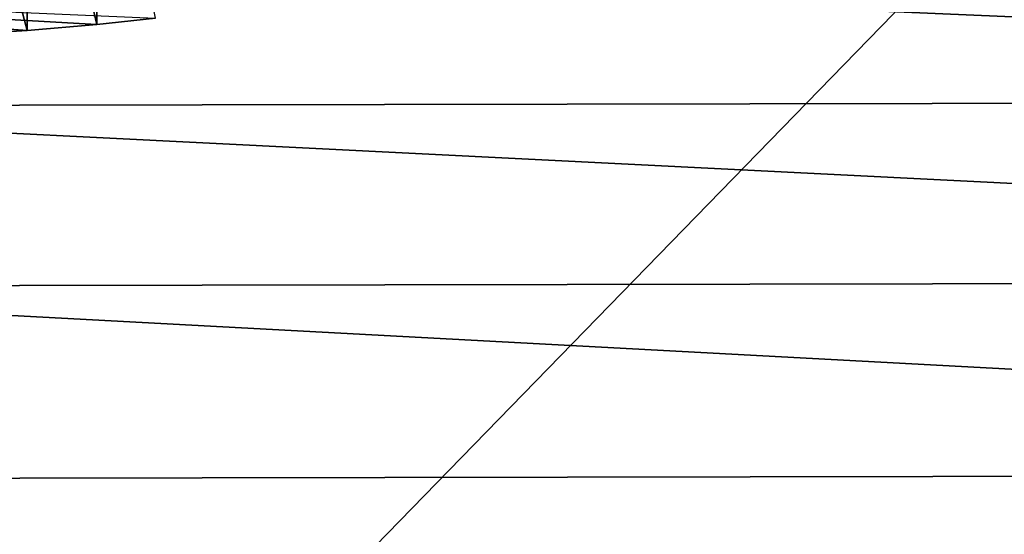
# Model space of a CAD drawing. Extents: x -922 to 922, y -424 to 424.
# Tile 29 of 71: x 18 to 50, y -343 to -327. Entities that reach past the tile are written whole.
import ezdxf

# ---------------------------------------------------------------- set-up
doc = ezdxf.new("R2010")
doc.units = 0
doc.linetypes.add('SOLIDLINE', pattern=[0])
doc.layers.add('BE3C_Starlet_Oval_Sil_2740CFXXK', color=252, linetype='SOLIDLINE')
doc.layers.add('Ueberlaufrosette_Modell_1', color=251, linetype='SOLIDLINE')

msp = doc.modelspace()

# ---------------------------------------------------------------- linework, layer by layer
at = {"layer": 'BE3C_Starlet_Oval_Sil_2740CFXXK', "color": 252}
for points in [[(113.361, -329.226, 571.829), (113.343, -324.121, 568.057), (-0.00588, -324.325, 568.054)], [(113.361, -329.226, 571.829), (-0.00588, -324.325, 568.054), (-0.00588, -329.43, 571.828)], [(0.06841, -374.061, 286.416), (-0.00024, -324.289, 1.65565), (48.4766, -324.325, 1.65578)], [(0.06841, -374.061, 286.416), (94.3668, -324.324, 1.65578), (137.656, -324.26, 1.65555)], [(0.06841, -374.061, 286.416), (137.656, -324.26, 1.65555), (292.797, -374.244, 286.416)], [(48.4766, -324.325, 1.65578), (94.3668, -324.324, 1.65578), (0.06841, -374.061, 286.416)], [(113.381, -335.116, 574.194), (-0.00588, -329.43, 571.828), (-0.00589, -335.32, 574.194)], [(113.381, -335.116, 574.194), (113.361, -329.226, 571.829), (-0.00588, -329.43, 571.828)], [(113.403, -341.411, 575), (113.381, -335.116, 574.194), (-0.00589, -335.32, 574.194)], [(113.403, -341.411, 575), (-0.00589, -335.32, 574.194), (-0.00589, -341.617, 575)], [(113.403, -341.411, 575), (-0.00025, -418.55, 575), (226.812, -340.797, 575)], [(226.812, -340.797, 575), (-0.00025, -418.55, 575), (424.521, -418.472, 575)], [(-0.00589, -341.617, 575), (-0.00025, -418.55, 575), (113.403, -341.411, 575)]]:
    msp.add_3dface(points, dxfattribs=at)
at = {"layer": 'Ueberlaufrosette_Modell_1', "color": 251}
for points in [[(20.4242, -326.763, 516.046), (20.4123, -316.791, 516.794), (18.1375, -316.983, 519.315)], [(22.3495, -326.551, 513.25), (20.4123, -316.791, 516.794), (20.4242, -326.763, 516.046)], [(18.1495, -326.955, 518.567), (18.1375, -316.983, 519.315), (15.5522, -317.151, 521.518)], [(18.1495, -326.955, 518.567), (15.5522, -317.151, 521.518), (15.5642, -327.123, 520.77)], [(20.4242, -326.763, 516.046), (18.1375, -316.983, 519.315), (18.1495, -326.955, 518.567)], [(18.1495, -326.955, 518.567), (15.5642, -327.123, 520.77), (0, -325.583, 500)], [(0, -325.583, 500), (22.3495, -326.551, 513.25), (20.4242, -326.763, 516.046)], [(0, -325.583, 500), (20.4242, -326.763, 516.046), (18.1495, -326.955, 518.567)]]:
    msp.add_3dface(points, dxfattribs=at)

doc.saveas('drawing.dxf')
